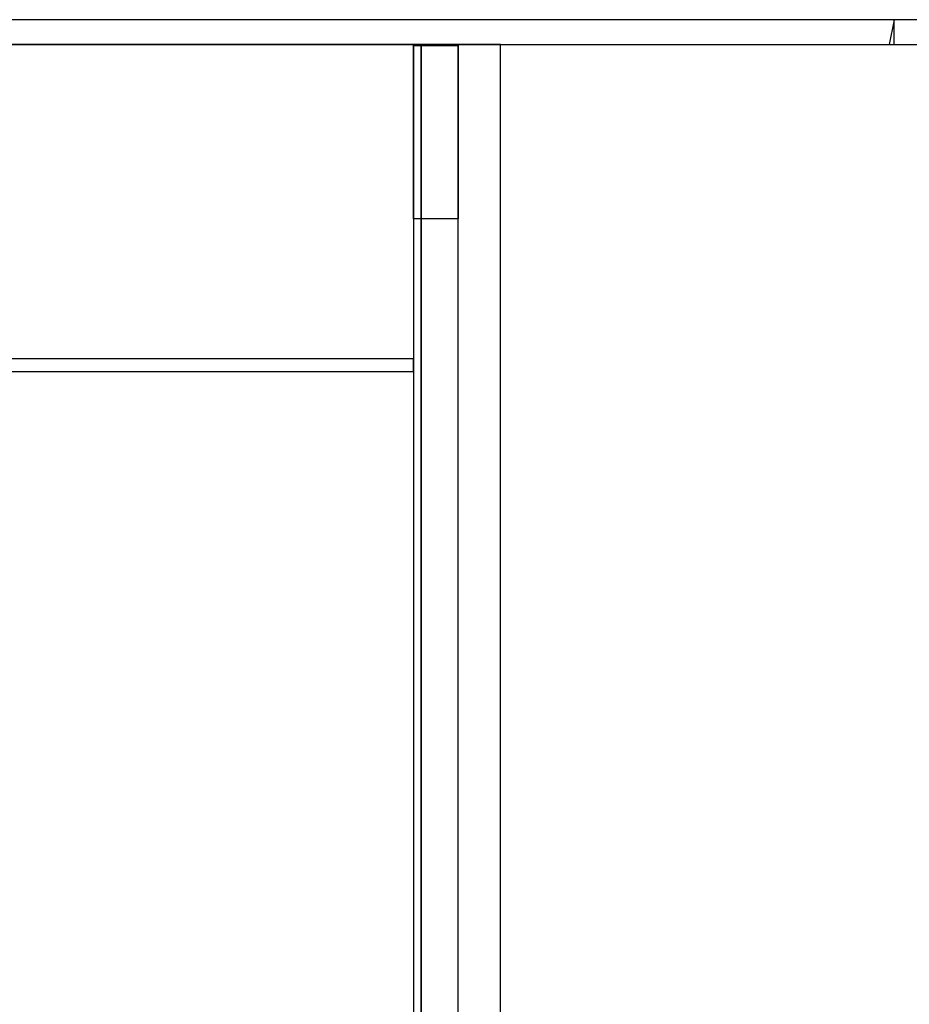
# Model space of a CAD drawing. Header units: metres. Extents: x 391.1 to 427.5, y 12.8 to 28.4.
# Tile 19 of 195: x 397.2 to 400.8, y 24.4 to 28.4. Entities that reach past the tile are written whole.
import ezdxf

# ---------------------------------------------------------------- set-up
doc = ezdxf.new("R2010")
doc.units = ezdxf.units.M
doc.layers.add('01_SUELOS', color=7, linetype='Continuous', lineweight=25, true_color=0x007f00)
doc.layers.add('A-WALL-____-MCUT', color=7, linetype='Continuous', lineweight=25)
doc.layers.add('A-WALL-____-OTLN', color=7, linetype='Continuous', lineweight=25)

# ---------------------------------------------------------------- blocks, each defined once
blk = doc.blocks.new('Family - Evans PA-152152-03_ELEC_P0A')
at = {"layer": 'A-WALL-____-MCUT', "color": 253, "true_color": 0xaaaaaa}
for p, q in [((15.0232, 0.32), (0, 0.32)), ((15.0232, 0), (15.0232, 0.32)), ((0, 0), (15.0232, 0))]:
    blk.add_line(p, q, dxfattribs=at)
at = {"layer": 'A-WALL-____-OTLN', "color": 253, "true_color": 0xaaaaaa}
for p, q in [((15.0232, 0.32), (0, 0.32)), ((15.0232, 0), (15.0232, 0.32)), ((0, 0), (15.0232, 0))]:
    blk.add_line(p, q, dxfattribs=at)
at = {"layer": 'A-WALL-____-OTLN', "color": 253, "lineweight": 18, "true_color": 0xaaaaaa}
blk.add_line((0, 0), (15.0232, 0), dxfattribs=at)
blk = doc.blocks.new('Family - Fals sostre PA-152185-03_ELEC_P0A')
at = {"layer": '01_SUELOS', "color": 9, "true_color": 0xaad4aa}
for p, q in [((6.9075, 15.0232), (0, 15.0232)), ((0, 15.0232), (6.9075, 15.0232)), ((6.9075, 0), (6.9075, 15.0232)), ((6.9075, 15.0232), (6.9075, 0))]:
    blk.add_line(p, q, dxfattribs=at)
blk = doc.blocks.new('Family - Evans PA-152284-03_ELEC_P0A')
at = {"layer": 'A-WALL-____-MCUT', "color": 253, "true_color": 0xaaaaaa}
for p, q in [((9.0587, 0.1), (0, 0.1)), ((0, 0.1), (0, 0)), ((0, 0), (9.0587, 0))]:
    blk.add_line(p, q, dxfattribs=at)
at = {"layer": 'A-WALL-____-OTLN', "color": 253, "true_color": 0xaaaaaa}
for p, q in [((9.0587, 0.1), (0, 0.1)), ((0, 0.1), (0, 0)), ((0, 0), (9.0587, 0))]:
    blk.add_line(p, q, dxfattribs=at)
at = {"layer": 'A-WALL-____-OTLN', "color": 253, "lineweight": 18, "true_color": 0xaaaaaa}
blk.add_line((0, 0), (9.0587, 0), dxfattribs=at)
blk = doc.blocks.new('Family - Evans PA-152526-03_ELEC_P0A')
at = {"layer": 'A-WALL-____-MCUT', "color": 253, "true_color": 0xaaaaaa}
for p, q in [((0, 0.1), (0, 0)), ((0.7201, 0.1), (0, 0.1)), ((0.7003, 0), (0.7201, 0.1)), ((0, 0), (0.7003, 0))]:
    blk.add_line(p, q, dxfattribs=at)
at = {"layer": 'A-WALL-____-OTLN', "color": 253, "true_color": 0xaaaaaa}
for p, q in [((0, 0.1), (0, 0)), ((0.7201, 0.1), (0, 0.1)), ((0.7003, 0), (0.7201, 0.1)), ((0, 0), (0.7003, 0))]:
    blk.add_line(p, q, dxfattribs=at)
at = {"layer": 'A-WALL-____-OTLN', "color": 253, "lineweight": 18, "true_color": 0xaaaaaa}
blk.add_line((0, 0), (0.7003, 0), dxfattribs=at)
blk = doc.blocks.new('Family - Envans PB-155674-03_ELEC_P0A')
at = {"layer": 'A-WALL-____-MCUT', "color": 253, "true_color": 0xaaaaaa}
for p, q in [((7.1267, 0.05), (0, 0.05)), ((7.1267, 0), (7.1267, 0.05)), ((0, 0), (7.1267, 0))]:
    blk.add_line(p, q, dxfattribs=at)
at = {"layer": 'A-WALL-____-OTLN', "color": 253, "true_color": 0xaaaaaa}
for p, q in [((7.1267, 0.05), (0, 0.05)), ((7.1267, 0), (7.1267, 0.05)), ((0, 0), (7.1267, 0))]:
    blk.add_line(p, q, dxfattribs=at)
at = {"layer": 'A-WALL-____-OTLN', "color": 253, "lineweight": 18, "true_color": 0xaaaaaa}
blk.add_line((0, 0), (7.1267, 0), dxfattribs=at)
blk = doc.blocks.new('Family - Envans PB-155838-03_ELEC_P0A')
at = {"layer": 'A-WALL-____-MCUT', "color": 253, "true_color": 0xaaaaaa}
for p, q in [((6.24, 0.18), (0, 0.18)), ((6.24, 0), (6.24, 0.18)), ((0, 0), (6.24, 0))]:
    blk.add_line(p, q, dxfattribs=at)
at = {"layer": 'A-WALL-____-OTLN', "color": 253, "true_color": 0xaaaaaa}
for p, q in [((6.24, 0.18), (0, 0.18)), ((5.5424, 0), (5.5424, 0.18)), ((5.5424, 0.18), (6.24, 0.18)), ((5.5424, 0), (5.5424, 0.18)), ((6.24, 0.18), (5.5424, 0.18)), ((6.24, 0.18), (6.24, 0)), ((6.24, 0), (6.24, 0.18)), ((6.24, 0), (6.24, 0.18)), ((0, 0), (6.24, 0)), ((6.24, 0), (5.5424, 0)), ((5.5424, 0), (6.24, 0))]:
    blk.add_line(p, q, dxfattribs=at)
at = {"layer": 'A-WALL-____-OTLN', "color": 253, "lineweight": 18, "true_color": 0xaaaaaa}
blk.add_line((0, 0), (6.24, 0), dxfattribs=at)
blk = doc.blocks.new('LONDR55-XX_ZZ-ARQ-CAA-M3D-Londres55_ifc-1-03_ELEC_P0A')
at = {"layer": '01_SUELOS', "color": 253, "lineweight": 18, "true_color": 0xaaaaaa}
blk.add_blockref('Family - Fals sostre PA-152185-03_ELEC_P0A', (391.9497, 13.2406), dxfattribs=at)
at = {"layer": 'A-WALL-____-OTLN', "color": 253, "lineweight": 18, "true_color": 0xaaaaaa}
for name, p, rotation in [('Family - Evans PA-152284-03_ELEC_P0A', (400.7584, 28.3639), 180), ('Family - Evans PA-152526-03_ELEC_P0A', (401.4587, 28.3639), 180), ('Family - Envans PB-155838-03_ELEC_P0A', (399.0064, 22.0208), 90), ('Family - Evans PA-152152-03_ELEC_P0A', (399.1772, 13.2406), 90)]:
    blk.add_blockref(name, p, dxfattribs=dict(at, rotation=rotation))
blk.add_blockref('Family - Envans PB-155674-03_ELEC_P0A', (391.6997, 26.9508), dxfattribs=at)

msp = doc.modelspace()

# ---------------------------------------------------------------- block references
at = {"lineweight": 5}
msp.add_blockref('LONDR55-XX_ZZ-ARQ-CAA-M3D-Londres55_ifc-1-03_ELEC_P0A', (0, 0), dxfattribs=at)

doc.saveas('drawing.dxf')
